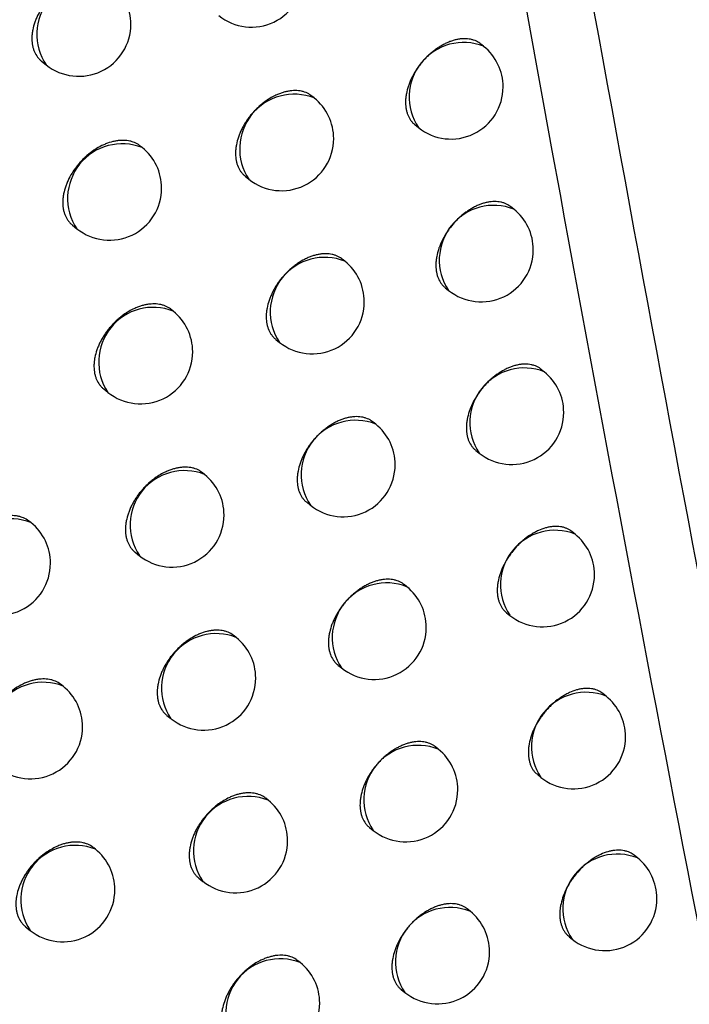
# Model space of a CAD drawing. Header units: millimetres. Extents: x -0.66 to 0.91, y -0.4 to 0.64.
# Tile 160 of 171: x 0.73017 to 0.73659, y 0.22832 to 0.23777. Entities that reach past the tile are written whole.
import ezdxf

# ---------------------------------------------------------------- set-up
doc = ezdxf.new("R2010")
doc.units = ezdxf.units.MM
doc.layers.add('FORMAT', color=7, linetype='Continuous')

msp = doc.modelspace()

# ---------------------------------------------------------------- linework, layer by layer
at = {"layer": 'FORMAT', "color": 7, "linetype": 'Continuous', "lineweight": 25}
for p, q in [((0.734618, 0.237517), (0.73459, 0.237539)), ((0.730376, 0.237374), (0.73042, 0.237339)), ((0.732992, 0.237021), (0.732969, 0.23704)), ((0.73396, 0.236763), (0.733992, 0.236737)), ((0.731342, 0.236545), (0.731323, 0.23656)), ((0.732329, 0.236272), (0.732366, 0.236241)), ((0.734908, 0.235954), (0.734879, 0.235977)), ((0.730673, 0.2358), (0.730715, 0.235766)), ((0.733286, 0.235454), (0.733262, 0.235474)), ((0.73425, 0.2352), (0.734282, 0.235174)), ((0.73164, 0.234975), (0.731621, 0.23499)), ((0.732623, 0.234704), (0.73266, 0.234675)), ((0.7352, 0.234393), (0.735171, 0.234417)), ((0.730972, 0.234229), (0.731013, 0.234196)), ((0.733582, 0.233891), (0.733558, 0.23391)), ((0.734543, 0.233638), (0.734574, 0.233613)), ((0.73194, 0.233408), (0.73192, 0.233424)), ((0.73292, 0.23314), (0.732956, 0.233111)), ((0.730274, 0.232945), (0.730259, 0.232957)), ((0.735495, 0.232835), (0.735465, 0.232859)), ((0.731273, 0.232661), (0.731314, 0.232628)), ((0.733881, 0.232329), (0.733856, 0.23235)), ((0.734839, 0.23208), (0.734869, 0.232055)), ((0.732244, 0.231843), (0.732223, 0.23186)), ((0.73322, 0.231578), (0.733255, 0.23155)), ((0.730582, 0.231376), (0.730566, 0.231389)), ((0.735793, 0.23128), (0.735762, 0.231304)), ((0.731578, 0.231095), (0.731617, 0.231064)), ((0.734183, 0.230771), (0.734157, 0.230792)), ((0.735137, 0.230524), (0.735167, 0.2305)), ((0.73255, 0.230281), (0.732528, 0.230299)), ((0.733523, 0.230019), (0.733557, 0.229991)), ((0.730893, 0.229811), (0.730876, 0.229824)), ((0.736094, 0.229727), (0.736062, 0.229752)), ((0.731884, 0.229533), (0.731923, 0.229502)), ((0.734488, 0.229215), (0.734461, 0.229237)), ((0.730223, 0.229066), (0.730266, 0.229031)), ((0.735439, 0.228971), (0.735468, 0.228947)), ((0.732858, 0.228722), (0.732836, 0.22874)), ((0.733828, 0.228463), (0.733861, 0.228436))]:
    msp.add_line(p, q, dxfattribs=at)
for centre, radius, start, end in [((0.732389, 0.238201), 0.0005000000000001, 231.225746, 360), ((0.730854, 0.237631), 0.0005234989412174, 68.457995, 213.993496), ((0.730733, 0.237729), 0.0005, 360, 51.225746), ((0.730733, 0.237729), 0.0005, 231.225746, 360), ((0.734426, 0.23703), 0.0005234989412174, 68.457995, 213.993496), ((0.734305, 0.237127), 0.0005000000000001, 360, 51.225746), ((0.734305, 0.237127), 0.0005000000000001, 231.225746, 360), ((0.7328, 0.236534), 0.0005234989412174, 68.457995, 213.993496), ((0.732679, 0.236631), 0.0005000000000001, 360, 51.225746), ((0.731149, 0.236058), 0.0005234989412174, 68.457995, 213.993496), ((0.732679, 0.236631), 0.0005000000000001, 231.225746, 360), ((0.731028, 0.236156), 0.0005000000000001, 360, 51.225746), ((0.731028, 0.236156), 0.0005, 231.225746, 360), ((0.734716, 0.235467), 0.0005234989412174, 68.457995, 213.993496), ((0.734595, 0.235564), 0.0005, 360, 51.225746), ((0.734595, 0.235564), 0.0005, 231.225746, 360), ((0.733094, 0.234968), 0.0005234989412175, 68.457995, 213.993496), ((0.732973, 0.235065), 0.0005, 360, 51.225746), ((0.732973, 0.235065), 0.0005, 231.225746, 360), ((0.731447, 0.234488), 0.0005234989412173, 68.457995, 213.993496), ((0.731326, 0.234585), 0.0005000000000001, 360, 51.225746), ((0.731326, 0.234585), 0.0005000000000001, 231.225746, 360), ((0.735008, 0.233906), 0.0005234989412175, 68.457995, 213.993496), ((0.734887, 0.234003), 0.0005, 360, 51.225746), ((0.734887, 0.234003), 0.0005, 231.225746, 360), ((0.73339, 0.233404), 0.0005234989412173, 68.457995, 213.993496), ((0.733269, 0.233501), 0.0005000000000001, 360, 51.225746), ((0.731748, 0.232921), 0.0005234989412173, 68.457995, 213.993496), ((0.733269, 0.233501), 0.0005000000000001, 231.225746, 360), ((0.731627, 0.233018), 0.0005000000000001, 360, 51.225746), ((0.730082, 0.232458), 0.0005234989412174, 68.457995, 213.993496), ((0.731627, 0.233018), 0.0005000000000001, 231.225746, 360), ((0.729961, 0.232555), 0.0005, 360, 51.225746), ((0.735303, 0.232348), 0.0005234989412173, 68.457995, 213.993496), ((0.735182, 0.232445), 0.0005000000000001, 360, 51.225746), ((0.729961, 0.232555), 0.0005, 231.225746, 360), ((0.735182, 0.232445), 0.0005000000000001, 231.225746, 360), ((0.733689, 0.231843), 0.0005234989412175, 68.457995, 213.993496), ((0.733568, 0.23194), 0.0005, 360, 51.225746), ((0.733568, 0.23194), 0.0005, 231.225746, 360), ((0.732051, 0.231356), 0.0005234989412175, 68.457995, 213.993496), ((0.731931, 0.231453), 0.0005000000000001, 360, 51.225746), ((0.731931, 0.231453), 0.0005000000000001, 231.225746, 360), ((0.73039, 0.230889), 0.0005234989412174, 68.457995, 213.993496), ((0.730269, 0.230986), 0.0004999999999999, 360, 51.225746), ((0.735601, 0.230793), 0.0005234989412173, 68.457995, 213.993496), ((0.73548, 0.23089), 0.0005000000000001, 360, 51.225746), ((0.730269, 0.230986), 0.0005, 231.225746, 360), ((0.73548, 0.23089), 0.0005000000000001, 231.225746, 360), ((0.733991, 0.230284), 0.0005234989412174, 68.457995, 213.993496), ((0.73387, 0.230381), 0.0005, 360, 51.225746), ((0.732357, 0.229794), 0.0005234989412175, 68.457995, 213.993496), ((0.73387, 0.230381), 0.0005, 231.225746, 360), ((0.732237, 0.229892), 0.0005000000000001, 360, 51.225746), ((0.7307, 0.229324), 0.0005234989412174, 68.457995, 213.993496), ((0.732237, 0.229892), 0.0005000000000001, 231.225746, 360), ((0.730579, 0.229421), 0.0005, 360, 51.225746), ((0.735902, 0.22924), 0.0005234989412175, 68.457995, 213.993496), ((0.735781, 0.229337), 0.0005, 360, 51.225746), ((0.730579, 0.229421), 0.0005, 231.225746, 360), ((0.735781, 0.229337), 0.0005, 231.225746, 360), ((0.734295, 0.228728), 0.0005234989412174, 68.457995, 213.993496), ((0.734175, 0.228826), 0.0005000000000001, 360, 51.225746), ((0.734175, 0.228826), 0.0005000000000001, 231.225746, 360), ((0.732666, 0.228235), 0.0005234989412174, 68.457995, 213.993496), ((0.732545, 0.228333), 0.0005000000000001, 360, 51.225746), ((0.732545, 0.228333), 0.0005000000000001, 231.225746, 360)]:
    msp.add_arc(centre, radius, start, end, dxfattribs=at)
for points, knots in [([(0.7414792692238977, 0.2091920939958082), (0.7404295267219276, 0.2140268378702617), (0.7383296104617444, 0.2236983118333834), (0.7355151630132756, 0.2385232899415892), (0.7329207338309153, 0.2535623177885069), (0.7314076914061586, 0.2637942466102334), (0.73065101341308, 0.2689112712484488)], [0, 0, 0, 0, 0.2497424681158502, 0.4995875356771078, 0.7497419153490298, 1, 1, 1, 1]), ([(0.7307572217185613, 0.2635278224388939), (0.7322280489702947, 0.2543267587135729), (0.7344792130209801, 0.2402441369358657), (0.7380838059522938, 0.2218139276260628), (0.7401309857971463, 0.2125023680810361), (0.7411547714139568, 0.2078456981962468)], [0, 0, 0, 0, 0.4851334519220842, 0.7425175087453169, 1, 1, 1, 1]), ([(0.7310287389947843, 0.2381319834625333), (0.7310228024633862, 0.2381365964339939), (0.731001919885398, 0.2381528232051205), (0.7309683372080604, 0.238168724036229), (0.7309298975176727, 0.2381799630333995), (0.7308892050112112, 0.238187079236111), (0.7308456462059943, 0.238188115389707), (0.7308002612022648, 0.2381829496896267), (0.7307655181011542, 0.2381760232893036), (0.7307304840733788, 0.2381661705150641), (0.7306948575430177, 0.2381532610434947), (0.7306358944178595, 0.2381270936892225), (0.7305774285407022, 0.2380914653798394), (0.7305231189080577, 0.2380486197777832), (0.7304916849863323, 0.2380207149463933), (0.7304618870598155, 0.2379910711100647), (0.7304334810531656, 0.2379593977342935), (0.730407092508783, 0.2379263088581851), (0.7303748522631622, 0.2378807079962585), (0.7303470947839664, 0.2378330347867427), (0.7303245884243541, 0.2377844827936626), (0.7303056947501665, 0.2377356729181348), (0.7302923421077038, 0.2376868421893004), (0.7302849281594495, 0.2376392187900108), (0.7302814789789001, 0.2375927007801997), (0.7302839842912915, 0.2375481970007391), (0.7302924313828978, 0.2375068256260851), (0.7303047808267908, 0.2374678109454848), (0.7303226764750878, 0.2374324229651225), (0.7303463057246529, 0.2374022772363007), (0.7303620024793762, 0.2373846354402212), (0.7303735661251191, 0.2373770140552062), (0.7303772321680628, 0.2373745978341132)], [0, 0, 0, 0, 0.0212523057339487, 0.074757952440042, 0.1020683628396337, 0.1285573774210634, 0.1821438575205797, 0.2094955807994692, 0.2360235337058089, 0.2627367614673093, 0.2897368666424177, 0.3171299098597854, 0.397248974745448, 0.4246660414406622, 0.4512066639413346, 0.4779332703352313, 0.5049481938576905, 0.5323582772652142, 0.5588599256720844, 0.6124755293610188, 0.6398463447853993, 0.6662949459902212, 0.7198028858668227, 0.7471181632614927, 0.7735261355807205, 0.8269506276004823, 0.8542217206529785, 0.8806234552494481, 0.9340338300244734, 0.9612959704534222, 0.9877295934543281, 0.9999999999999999, 0.9999999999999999, 0.9999999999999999, 0.9999999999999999]), ([(0.7345901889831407, 0.2375391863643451), (0.7345843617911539, 0.237543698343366), (0.7345640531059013, 0.23755942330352), (0.7345314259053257, 0.2375744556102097), (0.7344941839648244, 0.237584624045), (0.7344547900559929, 0.2375905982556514), (0.7344126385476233, 0.2375904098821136), (0.7343687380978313, 0.2375839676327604), (0.7343351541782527, 0.2375760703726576), (0.7343013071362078, 0.2375652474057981), (0.734266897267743, 0.2375513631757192), (0.7342326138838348, 0.2375346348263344), (0.7341987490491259, 0.2375152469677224), (0.7341655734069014, 0.2374934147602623), (0.734132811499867, 0.2374689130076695), (0.7341011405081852, 0.2374421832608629), (0.7340708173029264, 0.2374134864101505), (0.7340420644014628, 0.2373830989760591), (0.7340146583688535, 0.2373507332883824), (0.7339891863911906, 0.2373170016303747), (0.7339580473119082, 0.2372706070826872), (0.7339312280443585, 0.2372222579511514), (0.7339094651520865, 0.237173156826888), (0.7338911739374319, 0.2371238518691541), (0.7338782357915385, 0.2370746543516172), (0.7338710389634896, 0.2370268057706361), (0.7338676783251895, 0.2369801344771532), (0.7338700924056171, 0.2369356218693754), (0.733878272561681, 0.2368944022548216), (0.7338902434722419, 0.2368556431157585), (0.733907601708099, 0.2368206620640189), (0.7339305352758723, 0.2367911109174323), (0.7339456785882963, 0.2367739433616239), (0.7339567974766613, 0.2367666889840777), (0.7339602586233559, 0.2367644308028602)], [0, 0, 0, 0, 0.0215514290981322, 0.0751101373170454, 0.1024494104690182, 0.1289251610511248, 0.1824862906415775, 0.209826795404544, 0.2363038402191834, 0.2629660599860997, 0.2899150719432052, 0.317256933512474, 0.3437349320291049, 0.3703981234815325, 0.3973481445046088, 0.4246910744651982, 0.4511687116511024, 0.4778315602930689, 0.5047812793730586, 0.5321239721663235, 0.5585991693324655, 0.6121593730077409, 0.6394996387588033, 0.6659710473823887, 0.7195235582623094, 0.7468598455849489, 0.7733285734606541, 0.826875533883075, 0.8542088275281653, 0.8806783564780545, 0.9342267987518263, 0.9615606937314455, 0.9880344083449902, 1, 1, 1, 1]), ([(0.7329693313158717, 0.2370393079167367), (0.7329634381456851, 0.2370438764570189), (0.7329428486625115, 0.237059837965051), (0.7329097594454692, 0.2370752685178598), (0.7328719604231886, 0.2370859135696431), (0.7328319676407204, 0.2370923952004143), (0.732789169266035, 0.237092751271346), (0.7327445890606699, 0.2370868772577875), (0.7327104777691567, 0.2370794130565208), (0.7326760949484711, 0.2370690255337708), (0.7326411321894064, 0.2370555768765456), (0.7325832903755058, 0.2370285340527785), (0.7325259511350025, 0.236992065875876), (0.732472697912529, 0.2369484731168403), (0.7324418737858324, 0.2369201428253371), (0.7324126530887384, 0.2368901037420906), (0.7323847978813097, 0.2368580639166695), (0.7323589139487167, 0.2368246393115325), (0.7323351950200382, 0.2367901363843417), (0.7323137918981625, 0.2367548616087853), (0.7322945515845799, 0.2367184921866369), (0.7322779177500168, 0.2366817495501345), (0.7322593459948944, 0.2366326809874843), (0.7322462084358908, 0.2365836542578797), (0.7322389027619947, 0.2365359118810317), (0.7322354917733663, 0.2364893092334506), (0.7322379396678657, 0.2364447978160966), (0.7322462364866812, 0.236403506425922), (0.7322583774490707, 0.236364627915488), (0.7322759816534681, 0.2363294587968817), (0.7322992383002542, 0.2362996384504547), (0.7323146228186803, 0.2362822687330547), (0.7323259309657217, 0.236274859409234), (0.7323294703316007, 0.2362725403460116)], [0, 0, 0, 0, 0.0214730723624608, 0.0750223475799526, 0.1023563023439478, 0.1288385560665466, 0.1824124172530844, 0.2097589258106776, 0.2362532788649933, 0.2629328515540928, 0.2898992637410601, 0.317258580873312, 0.3972330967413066, 0.4246003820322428, 0.45109919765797, 0.4777834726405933, 0.5047550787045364, 0.5321203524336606, 0.5586056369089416, 0.585276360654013, 0.6122344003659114, 0.6395860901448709, 0.6660522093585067, 0.7195945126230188, 0.7469261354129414, 0.7733776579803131, 0.8268899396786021, 0.8542056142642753, 0.8806560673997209, 0.934165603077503, 0.961479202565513, 0.9879432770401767, 1, 1, 1, 1]), ([(0.7313232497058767, 0.2365596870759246), (0.7313173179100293, 0.2365642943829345), (0.7312964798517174, 0.2365804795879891), (0.7312629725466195, 0.2365963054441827), (0.7312246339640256, 0.2366074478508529), (0.731184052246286, 0.2366144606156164), (0.7311406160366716, 0.2366153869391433), (0.7310953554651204, 0.2366101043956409), (0.731049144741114, 0.2366007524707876), (0.7310019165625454, 0.2365853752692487), (0.7309433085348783, 0.2365591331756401), (0.7308967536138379, 0.2365325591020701), (0.7308518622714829, 0.2365011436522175), (0.730819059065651, 0.236475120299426), (0.7307877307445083, 0.2364471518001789), (0.7307580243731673, 0.2364174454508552), (0.7307297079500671, 0.2363857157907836), (0.7307034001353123, 0.2363525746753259), (0.730671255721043, 0.2363069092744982), (0.7306435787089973, 0.2362591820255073), (0.7306211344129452, 0.236210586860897), (0.7306022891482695, 0.2361617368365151), (0.7305889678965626, 0.2361128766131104), (0.7305815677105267, 0.2360652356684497), (0.7305781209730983, 0.2360187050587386), (0.7305806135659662, 0.2359742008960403), (0.730589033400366, 0.2359328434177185), (0.7306013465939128, 0.235893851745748), (0.7306191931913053, 0.2358585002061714), (0.7306427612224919, 0.2358284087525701), (0.7306584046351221, 0.2358108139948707), (0.7306699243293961, 0.2358032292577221), (0.7306735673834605, 0.2358008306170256)], [0, 0, 0, 0, 0.021293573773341, 0.0748031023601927, 0.1021157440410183, 0.1286011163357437, 0.1821804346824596, 0.2095287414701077, 0.2360478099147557, 0.2896958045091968, 0.3170798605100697, 0.3701012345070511, 0.3973059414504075, 0.4247109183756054, 0.4512411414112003, 0.4779572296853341, 0.5049614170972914, 0.5323604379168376, 0.5588567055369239, 0.612461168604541, 0.6398259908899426, 0.6662758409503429, 0.719786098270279, 0.7471023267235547, 0.7735165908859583, 0.8269537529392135, 0.8542312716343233, 0.8806402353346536, 0.934065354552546, 0.9613351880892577, 0.9877724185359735, 0.9999999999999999, 0.9999999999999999, 0.9999999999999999, 0.9999999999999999]), ([(0.7348789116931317, 0.2359764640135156), (0.734873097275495, 0.2359809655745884), (0.7348528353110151, 0.2359966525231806), (0.7348202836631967, 0.2360116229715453), (0.7347831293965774, 0.2360217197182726), (0.7347438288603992, 0.2360276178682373), (0.734701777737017, 0.2360273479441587), (0.7346579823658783, 0.2360208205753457), (0.7346244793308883, 0.2360128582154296), (0.7345907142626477, 0.2360019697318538), (0.73455638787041, 0.2359880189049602), (0.7345221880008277, 0.2359712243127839), (0.7344884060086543, 0.2359517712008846), (0.7344553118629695, 0.2359298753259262), (0.7344226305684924, 0.2359053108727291), (0.7343910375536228, 0.2358785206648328), (0.7343607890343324, 0.2358497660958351), (0.7343321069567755, 0.2358193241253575), (0.7343047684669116, 0.2357869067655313), (0.7342793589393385, 0.2357531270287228), (0.7342482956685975, 0.2357066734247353), (0.7342215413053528, 0.2356582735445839), (0.7341998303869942, 0.2356091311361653), (0.7341815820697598, 0.2355597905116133), (0.7341686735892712, 0.2355105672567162), (0.734161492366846, 0.2354627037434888), (0.7341581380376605, 0.2354160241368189), (0.7341605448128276, 0.2353715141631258), (0.7341687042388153, 0.2353303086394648), (0.7341806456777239, 0.2352915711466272), (0.7341979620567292, 0.2352566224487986), (0.7342208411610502, 0.2352271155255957), (0.734235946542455, 0.2352099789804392), (0.7342470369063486, 0.2352027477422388), (0.7342504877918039, 0.2352004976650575)], [0, 0, 0, 0, 0.021554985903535, 0.0751143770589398, 0.1024540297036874, 0.1289294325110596, 0.1824898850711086, 0.2098300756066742, 0.2363060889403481, 0.2629672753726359, 0.2899152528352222, 0.3172560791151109, 0.343732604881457, 0.3703943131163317, 0.3973428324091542, 0.4246842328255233, 0.4511605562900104, 0.4778220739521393, 0.5047704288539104, 0.5321117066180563, 0.5585865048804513, 0.6121458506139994, 0.6394856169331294, 0.6659579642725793, 0.7195123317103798, 0.7468495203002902, 0.7733202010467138, 0.8268711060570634, 0.8542064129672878, 0.8806779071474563, 0.934230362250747, 0.9615663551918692, 0.9880409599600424, 1, 1, 1, 1]), ([(0.733262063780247, 0.2354733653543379), (0.7332561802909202, 0.2354779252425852), (0.7332356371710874, 0.2354938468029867), (0.7332026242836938, 0.2355092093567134), (0.7331649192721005, 0.2355197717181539), (0.7331250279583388, 0.2355261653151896), (0.7330823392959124, 0.235526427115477), (0.7330378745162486, 0.2355204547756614), (0.7330038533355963, 0.2355129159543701), (0.7329695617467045, 0.2355024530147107), (0.7329346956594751, 0.2354889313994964), (0.7328886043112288, 0.23546721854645), (0.7328429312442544, 0.2354399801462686), (0.7327988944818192, 0.2354079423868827), (0.7327667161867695, 0.2353814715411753), (0.7327359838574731, 0.2353530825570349), (0.7327068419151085, 0.2353229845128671), (0.7326790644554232, 0.2352908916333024), (0.7326532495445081, 0.235257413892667), (0.7326216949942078, 0.2352113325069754), (0.7325945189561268, 0.2351632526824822), (0.7325724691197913, 0.2351143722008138), (0.7325539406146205, 0.2350652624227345), (0.7325408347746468, 0.2350162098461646), (0.732533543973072, 0.2349684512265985), (0.7325301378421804, 0.2349218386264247), (0.7325325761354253, 0.2348773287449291), (0.7325408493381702, 0.2348360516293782), (0.7325529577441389, 0.2347971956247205), (0.7325705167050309, 0.234762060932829), (0.7325937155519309, 0.2347322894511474), (0.7326090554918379, 0.2347149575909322), (0.7326203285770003, 0.2347075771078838), (0.7326238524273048, 0.2347052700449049)], [0, 0, 0, 0, 0.0214910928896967, 0.075039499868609, 0.1023731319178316, 0.1288522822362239, 0.1824199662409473, 0.2097634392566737, 0.2362521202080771, 0.2629259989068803, 0.289886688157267, 0.3172402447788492, 0.3701751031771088, 0.3973352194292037, 0.4246951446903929, 0.4511874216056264, 0.4778650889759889, 0.504829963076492, 0.532188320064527, 0.5586696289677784, 0.6122426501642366, 0.6395900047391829, 0.6660556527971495, 0.7195968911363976, 0.7469278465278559, 0.7733815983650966, 0.8268983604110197, 0.8542163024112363, 0.88066942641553, 0.934184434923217, 0.9615009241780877, 0.9879655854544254, 0.9999999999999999, 0.9999999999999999, 0.9999999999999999, 0.9999999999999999]), ([(0.7316204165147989, 0.2349901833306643), (0.7316144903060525, 0.2349947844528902), (0.7315936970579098, 0.2350109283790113), (0.7315602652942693, 0.2350266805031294), (0.731522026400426, 0.235037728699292), (0.7314815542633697, 0.2350446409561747), (0.7314382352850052, 0.2350454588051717), (0.7313931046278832, 0.2350400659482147), (0.7313585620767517, 0.2350329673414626), (0.7313237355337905, 0.2350229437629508), (0.731288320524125, 0.2350098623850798), (0.7312297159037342, 0.2349834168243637), (0.7311716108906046, 0.2349475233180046), (0.7311176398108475, 0.2349044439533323), (0.7310864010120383, 0.2348764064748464), (0.7310567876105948, 0.2348466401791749), (0.7310285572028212, 0.2348148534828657), (0.7310023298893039, 0.234781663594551), (0.7309783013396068, 0.2347473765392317), (0.7309566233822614, 0.234712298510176), (0.7309371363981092, 0.2346761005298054), (0.7309202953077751, 0.2346395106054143), (0.7309015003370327, 0.2345906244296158), (0.7308882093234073, 0.2345417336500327), (0.7308808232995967, 0.2344940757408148), (0.7308773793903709, 0.2344475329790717), (0.7308798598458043, 0.2344030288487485), (0.7308882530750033, 0.2343616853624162), (0.7309005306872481, 0.2343227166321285), (0.7309183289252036, 0.2342874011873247), (0.730941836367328, 0.2342573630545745), (0.7309574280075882, 0.2342398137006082), (0.7309689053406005, 0.2342322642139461), (0.7309725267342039, 0.234229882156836)], [0, 0, 0, 0, 0.021333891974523, 0.0748540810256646, 0.1021723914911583, 0.1286579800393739, 0.1822379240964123, 0.2095867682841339, 0.2361012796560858, 0.2628010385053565, 0.2897876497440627, 0.3171671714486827, 0.3972297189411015, 0.4246273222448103, 0.4511515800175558, 0.4778616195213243, 0.5048595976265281, 0.5322521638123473, 0.558747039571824, 0.5854276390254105, 0.6123961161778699, 0.6397591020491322, 0.6662136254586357, 0.7197331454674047, 0.7470538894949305, 0.7734774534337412, 0.8269333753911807, 0.8542204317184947, 0.8806395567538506, 0.9340853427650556, 0.9613658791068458, 0.9878099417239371, 1, 1, 1, 1]), ([(0.7351704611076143, 0.2344164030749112), (0.7351646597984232, 0.234420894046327), (0.7351444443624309, 0.2344365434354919), (0.7351119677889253, 0.2344514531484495), (0.7350748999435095, 0.2344614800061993), (0.7350356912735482, 0.2344673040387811), (0.7349937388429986, 0.2344669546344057), (0.7349500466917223, 0.2344603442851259), (0.7349166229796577, 0.2344523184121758), (0.7348829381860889, 0.2344413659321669), (0.734848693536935, 0.2344273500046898), (0.7348145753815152, 0.2344104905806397), (0.734780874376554, 0.2343909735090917), (0.7347478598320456, 0.2343690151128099), (0.7347152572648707, 0.2343443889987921), (0.7346837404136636, 0.234317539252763), (0.7346535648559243, 0.2342887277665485), (0.7346249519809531, 0.2342582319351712), (0.7345976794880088, 0.2342257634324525), (0.7345723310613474, 0.234191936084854), (0.7345413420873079, 0.2341454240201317), (0.7345146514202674, 0.23409697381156), (0.7344929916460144, 0.2340477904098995), (0.7344747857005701, 0.233998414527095), (0.7344619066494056, 0.2339491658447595), (0.7344547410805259, 0.2339012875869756), (0.734451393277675, 0.2338545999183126), (0.7344537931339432, 0.2338100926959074), (0.7344619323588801, 0.2337689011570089), (0.734473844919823, 0.2337301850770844), (0.7344911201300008, 0.2336952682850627), (0.7345139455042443, 0.2336658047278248), (0.7345290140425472, 0.2336486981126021), (0.7345400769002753, 0.23364148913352), (0.7345435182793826, 0.2336392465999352)], [0, 0, 0, 0, 0.0215563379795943, 0.0751159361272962, 0.1024557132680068, 0.1289308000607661, 0.1824906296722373, 0.2098305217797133, 0.2363057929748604, 0.262966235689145, 0.2899134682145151, 0.3172535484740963, 0.3437290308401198, 0.3703896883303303, 0.3973371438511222, 0.4246774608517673, 0.4511528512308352, 0.4778134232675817, 0.5047608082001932, 0.5321010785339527, 0.5585756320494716, 0.612134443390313, 0.6394738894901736, 0.6659470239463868, 0.7195029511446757, 0.746840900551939, 0.7733131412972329, 0.8268671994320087, 0.8542041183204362, 0.8806771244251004, 0.9342326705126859, 0.9615702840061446, 0.9880454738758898, 0.9999999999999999, 0.9999999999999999, 0.9999999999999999, 0.9999999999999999]), ([(0.7335575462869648, 0.2339101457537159), (0.7335516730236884, 0.2339146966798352), (0.7335311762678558, 0.2339305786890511), (0.7334982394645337, 0.2339458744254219), (0.7334606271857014, 0.2339563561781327), (0.7334208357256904, 0.233962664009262), (0.7333782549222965, 0.2339628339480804), (0.7333339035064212, 0.2339567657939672), (0.7332999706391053, 0.2339491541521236), (0.7332657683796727, 0.2339386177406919), (0.7332309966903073, 0.2339250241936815), (0.7331963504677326, 0.2339085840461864), (0.7331621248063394, 0.2338894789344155), (0.733128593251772, 0.2338679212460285), (0.7330954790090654, 0.233843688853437), (0.7330634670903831, 0.2338172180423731), (0.7330328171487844, 0.233788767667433), (0.7330037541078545, 0.2337586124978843), (0.7329760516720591, 0.2337264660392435), (0.7329503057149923, 0.233692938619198), (0.7329188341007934, 0.2336467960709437), (0.7328917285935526, 0.2335986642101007), (0.7328697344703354, 0.2335497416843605), (0.7328512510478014, 0.2335005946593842), (0.7328381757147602, 0.2334515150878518), (0.7328309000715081, 0.2334037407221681), (0.7328274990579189, 0.2333571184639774), (0.732829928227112, 0.2333126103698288), (0.7328381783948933, 0.2332713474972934), (0.7328502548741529, 0.2332325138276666), (0.7328677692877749, 0.2331974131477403), (0.7328909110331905, 0.2331676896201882), (0.7329062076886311, 0.2331503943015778), (0.7329174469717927, 0.2331430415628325), (0.7329209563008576, 0.2331407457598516)], [0, 0, 0, 0, 0.0215072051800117, 0.0750567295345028, 0.1023910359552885, 0.1288684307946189, 0.1824326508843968, 0.2097744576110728, 0.2362591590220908, 0.2629290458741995, 0.2898857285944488, 0.3172352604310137, 0.3437243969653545, 0.3703988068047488, 0.3973601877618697, 0.4247146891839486, 0.4512022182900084, 0.4778750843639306, 0.5048350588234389, 0.5321883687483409, 0.5586671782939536, 0.6122350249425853, 0.6395795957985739, 0.6660458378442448, 0.719588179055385, 0.7469195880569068, 0.7733763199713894, 0.8268990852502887, 0.8542200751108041, 0.880676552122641, 0.9341984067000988, 0.9615184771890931, 0.9879846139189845, 0.9999999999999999, 0.9999999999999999, 0.9999999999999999, 0.9999999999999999]), ([(0.7319202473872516, 0.2334234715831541), (0.7319143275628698, 0.233428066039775), (0.7318935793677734, 0.2334441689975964), (0.731860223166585, 0.2334598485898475), (0.7318220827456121, 0.2334708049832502), (0.731781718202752, 0.2334776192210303), (0.7317385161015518, 0.2334783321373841), (0.73169350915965, 0.2334728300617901), (0.7316590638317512, 0.233465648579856), (0.7316243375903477, 0.2334555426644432), (0.7315890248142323, 0.2334423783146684), (0.731530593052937, 0.2334157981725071), (0.7314726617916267, 0.2333797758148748), (0.7314188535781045, 0.2333365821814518), (0.7313877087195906, 0.2333084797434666), (0.73135818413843, 0.2332786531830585), (0.7313300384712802, 0.2332468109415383), (0.7313038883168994, 0.2332135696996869), (0.731279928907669, 0.2331792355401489), (0.7312583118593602, 0.233144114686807), (0.7312388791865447, 0.2331078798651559), (0.7312220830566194, 0.2330712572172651), (0.7312033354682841, 0.233022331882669), (0.7311900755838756, 0.2329734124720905), (0.7311827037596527, 0.2329257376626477), (0.7311792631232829, 0.2328791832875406), (0.7311817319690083, 0.2328346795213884), (0.7311900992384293, 0.2327933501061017), (0.7312023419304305, 0.2327544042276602), (0.731220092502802, 0.2327191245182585), (0.7312435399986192, 0.2326891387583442), (0.7312590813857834, 0.2326716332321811), (0.7312705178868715, 0.2326641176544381), (0.7312741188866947, 0.2326617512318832)], [0, 0, 0, 0, 0.0213694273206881, 0.074896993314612, 0.1022192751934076, 0.1287039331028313, 0.1822821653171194, 0.2096303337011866, 0.236139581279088, 0.2628340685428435, 0.2898154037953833, 0.3171896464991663, 0.3972293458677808, 0.4246190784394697, 0.4511367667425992, 0.4778401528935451, 0.504831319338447, 0.5322168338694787, 0.5587092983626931, 0.5853874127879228, 0.6123532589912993, 0.6397133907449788, 0.6661710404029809, 0.7196967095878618, 0.7470203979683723, 0.7734513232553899, 0.8269220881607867, 0.8542166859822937, 0.8806439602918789, 0.9341063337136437, 0.9613954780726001, 0.9878446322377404, 1, 1, 1, 1]), ([(0.7302584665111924, 0.2329564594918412), (0.7302525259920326, 0.2329610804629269), (0.7302315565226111, 0.2329773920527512), (0.7301978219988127, 0.2329934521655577), (0.730159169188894, 0.2330049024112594), (0.7301182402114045, 0.2330122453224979), (0.7300744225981, 0.2330135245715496), (0.7300287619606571, 0.2330086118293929), (0.7299938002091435, 0.2330018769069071), (0.7299585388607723, 0.2329922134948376), (0.7299226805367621, 0.2329794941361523), (0.7298633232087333, 0.2329536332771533), (0.7298044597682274, 0.2329182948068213), (0.7297497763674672, 0.2328757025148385), (0.7297181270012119, 0.2328479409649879), (0.7296881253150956, 0.2328184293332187), (0.729659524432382, 0.2327868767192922), (0.7296329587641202, 0.2327538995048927), (0.7296005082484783, 0.2327084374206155), (0.7295725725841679, 0.2326608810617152), (0.7295499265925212, 0.232612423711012), (0.7295309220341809, 0.2325637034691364), (0.7295174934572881, 0.2325149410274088), (0.729510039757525, 0.2324673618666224), (0.7295065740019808, 0.232420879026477), (0.7295090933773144, 0.2323763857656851), (0.7295175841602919, 0.2323349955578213), (0.7295299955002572, 0.2322959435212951), (0.729547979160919, 0.2322604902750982), (0.7295717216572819, 0.2322302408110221), (0.7295875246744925, 0.2322125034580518), (0.7295991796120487, 0.2322048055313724), (0.7296028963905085, 0.232202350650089)], [0, 0, 0, 0, 0.0211400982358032, 0.0746225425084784, 0.1019204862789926, 0.1284119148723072, 0.1820027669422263, 0.2093561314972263, 0.2358994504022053, 0.2626280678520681, 0.2896435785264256, 0.3170520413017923, 0.3972373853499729, 0.4246772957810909, 0.4512367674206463, 0.4779824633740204, 0.5050169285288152, 0.5324472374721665, 0.5589559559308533, 0.6125864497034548, 0.6399655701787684, 0.666406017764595, 0.7198979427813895, 0.7472055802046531, 0.7735937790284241, 0.8269784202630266, 0.8542292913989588, 0.880608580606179, 0.9339733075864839, 0.9612118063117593, 0.9876303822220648, 1, 1, 1, 1]), ([(0.7354648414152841, 0.2328590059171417), (0.7354590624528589, 0.2328634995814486), (0.7354461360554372, 0.2328735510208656), (0.7354234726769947, 0.2328858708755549), (0.7353973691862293, 0.2328964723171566), (0.7353694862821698, 0.2329038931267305), (0.735330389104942, 0.2329096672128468), (0.7352885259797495, 0.2329092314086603), (0.7352449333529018, 0.2329025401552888), (0.73520045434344, 0.2328917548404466), (0.7351550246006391, 0.2328749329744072), (0.7351097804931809, 0.232852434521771), (0.735064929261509, 0.2328263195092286), (0.7350210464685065, 0.2327950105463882), (0.7349792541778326, 0.2327592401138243), (0.734939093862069, 0.2327207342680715), (0.7349017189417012, 0.2326784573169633), (0.7348681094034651, 0.2326334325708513), (0.7348371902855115, 0.2325868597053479), (0.7348105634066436, 0.2325383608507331), (0.7347889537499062, 0.2324891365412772), (0.7347707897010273, 0.2324397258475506), (0.7347579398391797, 0.2323904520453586), (0.7347507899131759, 0.2323425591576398), (0.7347474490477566, 0.2322958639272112), (0.7347498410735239, 0.2322513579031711), (0.734757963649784, 0.232210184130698), (0.7347698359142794, 0.2321714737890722), (0.7347871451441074, 0.2321366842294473), (0.7348097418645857, 0.2321070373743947), (0.7348252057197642, 0.2320905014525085), (0.7348356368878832, 0.2320825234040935), (0.7348388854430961, 0.2320800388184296)], [0, 0, 0, 0, 0.0215571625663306, 0.0482191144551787, 0.0751678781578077, 0.1025095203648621, 0.1289862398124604, 0.1825493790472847, 0.2098909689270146, 0.2363676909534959, 0.2899308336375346, 0.3172724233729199, 0.3437491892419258, 0.3973124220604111, 0.4246540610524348, 0.4511308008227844, 0.5046939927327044, 0.532035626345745, 0.5585120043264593, 0.6120744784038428, 0.6394157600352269, 0.6658914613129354, 0.7194525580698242, 0.7467931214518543, 0.7732684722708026, 0.8268288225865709, 0.8541689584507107, 0.8806449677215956, 0.9342066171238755, 0.9615473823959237, 0.9880247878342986, 1, 1, 1, 1]), ([(0.733855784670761, 0.2323496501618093), (0.7338499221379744, 0.2323541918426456), (0.7338294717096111, 0.2323700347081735), (0.7337966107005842, 0.2323852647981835), (0.7337590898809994, 0.2323956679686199), (0.7337193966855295, 0.2324018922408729), (0.7336769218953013, 0.232401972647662), (0.7336326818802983, 0.2323958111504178), (0.7335988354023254, 0.2323881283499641), (0.7335647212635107, 0.2323775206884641), (0.7335300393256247, 0.2323638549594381), (0.7334954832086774, 0.2323473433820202), (0.7334613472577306, 0.2323281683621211), (0.7334279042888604, 0.232306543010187), (0.7333948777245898, 0.2322822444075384), (0.733362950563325, 0.2322557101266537), (0.7333323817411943, 0.2322271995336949), (0.733303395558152, 0.2321969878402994), (0.7332757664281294, 0.2321647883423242), (0.7332500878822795, 0.2321312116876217), (0.7332186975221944, 0.2320850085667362), (0.7331916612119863, 0.2320368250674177), (0.7331697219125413, 0.2319878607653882), (0.7331512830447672, 0.231938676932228), (0.7331382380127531, 0.2318895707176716), (0.7331309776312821, 0.2318417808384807), (0.7331275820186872, 0.2317951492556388), (0.7331300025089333, 0.2317506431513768), (0.7331382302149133, 0.2317093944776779), (0.7331502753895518, 0.2316705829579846), (0.7331677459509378, 0.2316355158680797), (0.7331908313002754, 0.2316058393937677), (0.7332060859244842, 0.2315885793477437), (0.7332172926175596, 0.2315812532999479), (0.7332207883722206, 0.2315789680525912)], [0, 0, 0, 0, 0.0215214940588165, 0.075073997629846, 0.1024099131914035, 0.1288868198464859, 0.182450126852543, 0.2097915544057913, 0.2362738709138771, 0.2629413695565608, 0.2898956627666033, 0.3172428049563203, 0.3437284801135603, 0.3703994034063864, 0.3973572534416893, 0.4247081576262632, 0.4511926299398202, 0.4778624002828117, 0.5048192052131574, 0.5321692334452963, 0.5586469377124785, 0.6122124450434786, 0.6395556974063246, 0.666023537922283, 0.7195690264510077, 0.7469019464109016, 0.7733623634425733, 0.8268925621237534, 0.8542173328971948, 0.8806778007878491, 0.9342077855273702, 0.9615320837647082, 0.9880005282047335, 1, 1, 1, 1]), ([(0.7322227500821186, 0.2318595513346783), (0.7322168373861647, 0.2318641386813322), (0.7321961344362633, 0.2318802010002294), (0.7321628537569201, 0.231895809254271), (0.7321248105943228, 0.2319066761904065), (0.7320845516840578, 0.2319133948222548), (0.7320414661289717, 0.2319140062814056), (0.7319965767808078, 0.2319083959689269), (0.7319507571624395, 0.231898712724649), (0.7319039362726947, 0.2318830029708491), (0.731845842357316, 0.23185635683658), (0.7317997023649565, 0.2318294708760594), (0.7317552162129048, 0.2317977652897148), (0.7317227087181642, 0.2317715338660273), (0.7316916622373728, 0.2317433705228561), (0.7316622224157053, 0.2317134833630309), (0.7316341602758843, 0.2316815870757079), (0.7316080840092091, 0.2316482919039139), (0.7315762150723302, 0.2316024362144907), (0.7315487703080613, 0.2315545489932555), (0.7315265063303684, 0.231505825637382), (0.7315078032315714, 0.2314568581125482), (0.7314945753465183, 0.2314079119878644), (0.7314872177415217, 0.2313602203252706), (0.7314837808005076, 0.2313136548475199), (0.7314862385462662, 0.2312691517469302), (0.7314945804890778, 0.2312278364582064), (0.7315067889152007, 0.2311889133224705), (0.7315244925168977, 0.2311536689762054), (0.7315478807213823, 0.2311237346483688), (0.7315633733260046, 0.2311062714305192), (0.7315747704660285, 0.2310987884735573), (0.731578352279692, 0.2310964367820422)], [0, 0, 0, 0, 0.0214003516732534, 0.0749320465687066, 0.1022566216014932, 0.1287391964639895, 0.1823133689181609, 0.2096596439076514, 0.2361628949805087, 0.2897791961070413, 0.3171473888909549, 0.3701233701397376, 0.3973046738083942, 0.4246860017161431, 0.4511964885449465, 0.4778925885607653, 0.5048763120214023, 0.5322541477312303, 0.5587431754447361, 0.6123323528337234, 0.6396886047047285, 0.6661478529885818, 0.7196765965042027, 0.7470016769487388, 0.7734380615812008, 0.8269198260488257, 0.8542200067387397, 0.8806534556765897, 0.9341284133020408, 0.9614241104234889, 0.9878766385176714, 1, 1, 1, 1]), ([(0.7305656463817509, 0.2313887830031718), (0.730559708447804, 0.2313933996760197), (0.7305387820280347, 0.2314096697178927), (0.7305051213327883, 0.2314256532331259), (0.7304665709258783, 0.2314370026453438), (0.7304257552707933, 0.2314442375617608), (0.7303820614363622, 0.23144540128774), (0.7303365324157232, 0.2314403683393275), (0.7303016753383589, 0.2314335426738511), (0.7302665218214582, 0.2314237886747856), (0.730230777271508, 0.2314109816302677), (0.7301835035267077, 0.2313901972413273), (0.7301366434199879, 0.2313638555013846), (0.7300914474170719, 0.2313326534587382), (0.7300584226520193, 0.2313067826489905), (0.7300268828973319, 0.2312789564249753), (0.7299969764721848, 0.2312493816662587), (0.7299684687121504, 0.231217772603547), (0.7299419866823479, 0.2311847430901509), (0.7299096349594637, 0.2311392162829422), (0.7298817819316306, 0.2310916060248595), (0.7298591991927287, 0.2310431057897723), (0.7298402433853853, 0.2309943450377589), (0.7298268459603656, 0.2309455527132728), (0.7298194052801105, 0.2308979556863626), (0.7298159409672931, 0.2308514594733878), (0.7298184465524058, 0.2308069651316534), (0.729826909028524, 0.2307655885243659), (0.7298392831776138, 0.2307265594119), (0.7298572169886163, 0.230691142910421), (0.7298808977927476, 0.2306609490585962), (0.7298966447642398, 0.2306432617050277), (0.7299082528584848, 0.2306356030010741), (0.7299119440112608, 0.2306331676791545)], [0, 0, 0, 0, 0.0211891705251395, 0.0746747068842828, 0.1019745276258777, 0.1284608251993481, 0.1820415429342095, 0.2093900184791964, 0.2359219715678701, 0.262639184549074, 0.28964324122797, 0.3170401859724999, 0.3700994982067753, 0.3973237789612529, 0.4247485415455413, 0.4512949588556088, 0.4780274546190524, 0.5050484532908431, 0.5324648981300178, 0.5589664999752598, 0.61258229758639, 0.6399535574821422, 0.6663946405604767, 0.7198876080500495, 0.7471955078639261, 0.7735902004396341, 0.8269879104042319, 0.8542454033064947, 0.8806322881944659, 0.934012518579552, 0.9612591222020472, 0.9876811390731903, 0.9999999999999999, 0.9999999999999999, 0.9999999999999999, 0.9999999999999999]), ([(0.7357620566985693, 0.2313042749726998), (0.7357562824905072, 0.2313087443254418), (0.7357361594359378, 0.231324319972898), (0.7357038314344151, 0.2313391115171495), (0.7356669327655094, 0.2313490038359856), (0.7356279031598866, 0.23135468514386), (0.7355861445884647, 0.2313541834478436), (0.7355426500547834, 0.2313474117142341), (0.7354982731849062, 0.2313365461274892), (0.7354529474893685, 0.2313196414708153), (0.735407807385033, 0.2312970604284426), (0.7353630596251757, 0.2312708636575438), (0.7353192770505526, 0.2312394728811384), (0.7352775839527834, 0.2312036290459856), (0.7352475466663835, 0.2311747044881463), (0.735219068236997, 0.231144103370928), (0.735191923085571, 0.2311115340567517), (0.7351666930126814, 0.2310776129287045), (0.7351358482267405, 0.2310309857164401), (0.7351092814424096, 0.2309824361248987), (0.7350877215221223, 0.230933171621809), (0.735069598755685, 0.2308837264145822), (0.7350567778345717, 0.2308344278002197), (0.7350496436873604, 0.2307865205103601), (0.7350463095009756, 0.2307398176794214), (0.7350486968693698, 0.2306953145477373), (0.7350567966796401, 0.2306541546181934), (0.7350656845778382, 0.2306251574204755), (0.7350771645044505, 0.2305982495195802), (0.7350916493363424, 0.2305735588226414), (0.7351102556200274, 0.2305469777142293), (0.7351288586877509, 0.2305343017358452), (0.7351397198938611, 0.2305269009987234)], [0, 0, 0, 0, 0.0215554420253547, 0.0751204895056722, 0.1024630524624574, 0.1289407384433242, 0.1825058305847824, 0.209848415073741, 0.2363261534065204, 0.289891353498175, 0.317233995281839, 0.3437117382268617, 0.3972769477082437, 0.4246195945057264, 0.4510973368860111, 0.477760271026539, 0.5047100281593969, 0.5320526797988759, 0.5585303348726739, 0.6120953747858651, 0.6394379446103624, 0.6659153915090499, 0.7194800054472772, 0.7468223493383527, 0.7732997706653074, 0.8268643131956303, 0.854206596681, 0.8806845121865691, 0.9073476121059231, 0.9342975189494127, 0.9616402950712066, 1, 1, 1, 1]), ([(0.7341567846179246, 0.2307918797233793), (0.7341509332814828, 0.2307964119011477), (0.7341305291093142, 0.2308122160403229), (0.7340977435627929, 0.2308273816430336), (0.734060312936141, 0.2308377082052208), (0.7340207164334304, 0.2308438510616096), (0.7339783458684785, 0.2308438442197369), (0.7339342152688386, 0.2308375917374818), (0.7339004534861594, 0.2308298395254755), (0.733866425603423, 0.2308191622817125), (0.73383183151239, 0.2308054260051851), (0.7337973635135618, 0.2307888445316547), (0.7337633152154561, 0.2307696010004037), (0.7337299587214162, 0.2307479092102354), (0.7336970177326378, 0.2307235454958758), (0.7336651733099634, 0.2306969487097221), (0.7336346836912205, 0.2306683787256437), (0.7336057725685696, 0.2306381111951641), (0.7335782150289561, 0.2306058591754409), (0.7335526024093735, 0.2305722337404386), (0.733521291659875, 0.2305259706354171), (0.7334943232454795, 0.2304777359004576), (0.7334724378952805, 0.2304287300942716), (0.7334540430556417, 0.2303795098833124), (0.7334410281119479, 0.2303303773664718), (0.7334337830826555, 0.2302825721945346), (0.7334303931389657, 0.2302359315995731), (0.733432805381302, 0.2301914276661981), (0.7334410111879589, 0.2301501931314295), (0.7334530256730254, 0.2301114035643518), (0.7334704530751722, 0.230076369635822), (0.7334934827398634, 0.2300467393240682), (0.7335086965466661, 0.2300295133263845), (0.7335198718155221, 0.2300222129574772), (0.7335233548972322, 0.2300199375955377)], [0, 0, 0, 0, 0.0215331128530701, 0.075088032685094, 0.1024252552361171, 0.1289017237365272, 0.1824642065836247, 0.20980528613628, 0.2362855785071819, 0.2629510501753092, 0.2899033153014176, 0.3172484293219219, 0.3437311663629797, 0.370399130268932, 0.3973539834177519, 0.4247018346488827, 0.4511837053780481, 0.4778508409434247, 0.5048049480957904, 0.5321521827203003, 0.5586289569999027, 0.6121924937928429, 0.6395346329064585, 0.6660038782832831, 0.7195521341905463, 0.7468863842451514, 0.7733500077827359, 0.8268866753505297, 0.854214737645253, 0.8806786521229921, 0.9342156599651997, 0.9615436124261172, 0.988014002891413, 1, 1, 1, 1]), ([(0.7325279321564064, 0.23029842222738), (0.7325220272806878, 0.2303030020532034), (0.7325013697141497, 0.2303190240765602), (0.7324681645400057, 0.2303345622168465), (0.732430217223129, 0.2303453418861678), (0.7323900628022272, 0.2303519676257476), (0.7323470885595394, 0.2303524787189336), (0.7323023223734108, 0.2303467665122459), (0.732268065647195, 0.2303394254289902), (0.7322335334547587, 0.2303291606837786), (0.732198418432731, 0.2303158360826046), (0.7321403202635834, 0.2302889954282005), (0.7320827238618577, 0.2302527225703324), (0.7320292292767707, 0.2302093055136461), (0.7319982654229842, 0.2301810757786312), (0.7319689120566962, 0.2301511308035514), (0.7319409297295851, 0.2301191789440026), (0.7319149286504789, 0.2300858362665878), (0.7318911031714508, 0.2300514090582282), (0.7318696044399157, 0.2300162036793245), (0.7318502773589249, 0.2299798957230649), (0.731833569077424, 0.2299432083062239), (0.7318149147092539, 0.2298942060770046), (0.731801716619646, 0.229845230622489), (0.7317943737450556, 0.2297975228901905), (0.7317909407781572, 0.2297509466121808), (0.731793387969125, 0.2297064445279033), (0.7318017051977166, 0.2296651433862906), (0.731813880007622, 0.2296262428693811), (0.7318315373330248, 0.2295910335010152), (0.7318548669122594, 0.2295611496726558), (0.7318703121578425, 0.2295437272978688), (0.7318816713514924, 0.2295362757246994), (0.7318852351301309, 0.2295339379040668)], [0, 0, 0, 0, 0.0214298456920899, 0.074969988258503, 0.102299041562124, 0.1287821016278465, 0.1823573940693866, 0.2097044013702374, 0.2362046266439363, 0.2628900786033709, 0.2898623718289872, 0.3172275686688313, 0.3972279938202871, 0.4246041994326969, 0.4511105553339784, 0.4778024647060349, 0.5047818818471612, 0.5321552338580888, 0.5586435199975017, 0.5853173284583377, 0.6122786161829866, 0.6396338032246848, 0.6660968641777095, 0.7196331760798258, 0.7469619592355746, 0.7734056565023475, 0.8269021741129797, 0.8542098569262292, 0.880651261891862, 0.9341423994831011, 0.9614464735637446, 0.9879044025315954, 1, 1, 1, 1]), ([(0.7308754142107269, 0.2298239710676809), (0.7308694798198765, 0.2298285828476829), (0.7308485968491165, 0.2298448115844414), (0.7308150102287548, 0.2298607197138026), (0.730776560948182, 0.229871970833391), (0.7307358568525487, 0.2298791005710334), (0.7306922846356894, 0.2298801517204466), (0.730646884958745, 0.2298750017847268), (0.730612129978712, 0.2298680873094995), (0.7305770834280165, 0.2298582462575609), (0.7305414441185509, 0.2298453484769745), (0.7304824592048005, 0.2298191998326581), (0.7304239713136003, 0.2297835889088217), (0.7303696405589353, 0.2297407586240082), (0.7303381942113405, 0.2297128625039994), (0.730308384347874, 0.2296832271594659), (0.7302799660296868, 0.2296515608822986), (0.7302535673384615, 0.2296184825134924), (0.7302293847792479, 0.2295842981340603), (0.7302075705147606, 0.2295493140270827), (0.7301879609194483, 0.229513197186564), (0.7301710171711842, 0.2294766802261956), (0.7301521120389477, 0.2294278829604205), (0.7301387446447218, 0.2293790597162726), (0.7301313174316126, 0.2293314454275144), (0.7301278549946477, 0.229284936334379), (0.7301303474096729, 0.2292404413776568), (0.7301387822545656, 0.2291990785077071), (0.7301511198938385, 0.2291600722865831), (0.7301690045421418, 0.2291246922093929), (0.7301926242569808, 0.2290945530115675), (0.730208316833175, 0.2290769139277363), (0.7302198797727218, 0.2290692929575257), (0.7302235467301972, 0.2290668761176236)], [0, 0, 0, 0, 0.021238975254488, 0.0747394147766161, 0.1020471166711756, 0.1285346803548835, 0.1821181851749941, 0.2094683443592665, 0.2359958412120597, 0.2627086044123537, 0.289708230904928, 0.317100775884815, 0.3972196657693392, 0.4246366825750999, 0.4511770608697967, 0.4779034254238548, 0.5049181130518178, 0.5323279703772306, 0.5588289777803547, 0.5855158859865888, 0.6124910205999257, 0.6398611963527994, 0.6663088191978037, 0.7198147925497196, 0.7471290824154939, 0.7735357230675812, 0.826957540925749, 0.8542272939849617, 0.8806271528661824, 0.9340337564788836, 0.9612939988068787, 0.9877251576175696, 1, 1, 1, 1]), ([(0.7360621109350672, 0.2297522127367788), (0.7360563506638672, 0.2297566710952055), (0.7360362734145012, 0.2297722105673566), (0.7360040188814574, 0.2297869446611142), (0.7359672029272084, 0.2297967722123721), (0.7359282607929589, 0.2298023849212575), (0.7358865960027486, 0.229801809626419), (0.7358431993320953, 0.2297949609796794), (0.7357989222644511, 0.2297840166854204), (0.7357536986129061, 0.2297670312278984), (0.735708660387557, 0.2297443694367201), (0.7356640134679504, 0.2297180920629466), (0.735620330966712, 0.2296866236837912), (0.7355787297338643, 0.229650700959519), (0.7355387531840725, 0.2296120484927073), (0.7355015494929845, 0.2295696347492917), (0.7354680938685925, 0.2295244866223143), (0.7354373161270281, 0.2294777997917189), (0.7354108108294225, 0.2294292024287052), (0.7353892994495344, 0.2293798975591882), (0.7353712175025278, 0.2293304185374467), (0.735358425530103, 0.2292810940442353), (0.7353513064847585, 0.2292331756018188), (0.7353488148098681, 0.2291981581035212), (0.7353491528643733, 0.2291644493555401), (0.7353523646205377, 0.2291317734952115), (0.7353584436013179, 0.2291008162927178), (0.7353673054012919, 0.2290718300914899), (0.735378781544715, 0.2290449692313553), (0.7353931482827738, 0.2290202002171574), (0.7354120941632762, 0.2289940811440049), (0.7354294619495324, 0.2289799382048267), (0.7354396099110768, 0.2289716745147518)], [0, 0, 0, 0, 0.0215492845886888, 0.0751093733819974, 0.1024493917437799, 0.128924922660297, 0.1824856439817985, 0.2098259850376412, 0.2363018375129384, 0.2898632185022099, 0.3172039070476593, 0.3436798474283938, 0.3972414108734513, 0.4245821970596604, 0.4510581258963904, 0.5046196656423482, 0.5319604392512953, 0.5584363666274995, 0.6119979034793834, 0.6393386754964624, 0.6658146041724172, 0.7193761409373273, 0.7467169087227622, 0.7731929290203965, 0.7998541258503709, 0.826802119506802, 0.85414296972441, 0.8806192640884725, 0.9072807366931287, 0.9342290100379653, 0.9615701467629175, 1, 1, 1, 1]), ([(0.7344605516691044, 0.2292368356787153), (0.7344547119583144, 0.2292413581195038), (0.734434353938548, 0.2292571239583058), (0.7344016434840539, 0.2292722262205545), (0.7343643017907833, 0.2292824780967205), (0.7343248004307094, 0.2292885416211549), (0.7342825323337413, 0.2292884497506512), (0.7342385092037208, 0.2292821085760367), (0.7342048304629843, 0.2292742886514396), (0.7341708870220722, 0.2292635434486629), (0.7341363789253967, 0.2292497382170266), (0.7341019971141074, 0.2292330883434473), (0.7340680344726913, 0.2292137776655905), (0.7340347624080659, 0.2291920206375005), (0.7340019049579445, 0.2291675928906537), (0.7339701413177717, 0.2291409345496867), (0.7339397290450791, 0.229112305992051), (0.7339108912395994, 0.2290819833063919), (0.733883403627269, 0.2290496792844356), (0.7338578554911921, 0.2290160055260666), (0.7338266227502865, 0.2289696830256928), (0.7337997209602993, 0.2289213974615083), (0.7337778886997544, 0.2288723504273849), (0.7337595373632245, 0.2288230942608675), (0.7337465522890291, 0.2287739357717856), (0.7337393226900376, 0.2287261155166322), (0.7337359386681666, 0.2286794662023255), (0.733738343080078, 0.228634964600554), (0.7337465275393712, 0.2285937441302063), (0.7337585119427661, 0.2285549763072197), (0.7337758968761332, 0.2285199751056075), (0.7337988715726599, 0.2284903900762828), (0.7338140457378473, 0.2284731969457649), (0.7338251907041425, 0.2284659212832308), (0.7338286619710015, 0.2284636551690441)], [0, 0, 0, 0, 0.0215421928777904, 0.0750989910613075, 0.1024372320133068, 0.1289133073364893, 0.1824750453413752, 0.2098158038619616, 0.2362944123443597, 0.2629581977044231, 0.2899087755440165, 0.3172522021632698, 0.3437324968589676, 0.3703980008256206, 0.3973503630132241, 0.4246956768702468, 0.4511753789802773, 0.4778403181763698, 0.5047921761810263, 0.5321370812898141, 0.5586130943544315, 0.6121750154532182, 0.6395162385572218, 0.66598670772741, 0.7195373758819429, 0.7468727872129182, 0.7733391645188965, 0.8268813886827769, 0.8542122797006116, 0.8806791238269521, 0.9342221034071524, 0.9615531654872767, 0.988025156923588, 1, 1, 1, 1]), ([(0.7328358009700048, 0.2287400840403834), (0.7328299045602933, 0.2287446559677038), (0.7328092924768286, 0.2287606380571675), (0.7327761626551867, 0.2287761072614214), (0.7327383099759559, 0.2287868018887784), (0.7326982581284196, 0.2287933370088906), (0.7326553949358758, 0.2287937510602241), (0.7326107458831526, 0.2287879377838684), (0.7325765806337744, 0.2287805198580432), (0.7325421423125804, 0.2287701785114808), (0.7325071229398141, 0.2287567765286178), (0.7324491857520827, 0.2287298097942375), (0.7323917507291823, 0.228693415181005), (0.7323384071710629, 0.2286498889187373), (0.7323075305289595, 0.2286215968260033), (0.7322782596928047, 0.2285915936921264), (0.7322503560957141, 0.2285595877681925), (0.7322244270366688, 0.2285261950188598), (0.7322006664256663, 0.2284917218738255), (0.7321792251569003, 0.2284564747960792), (0.7321599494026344, 0.2284201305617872), (0.732143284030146, 0.228383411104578), (0.7321246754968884, 0.228334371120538), (0.7321115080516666, 0.2282853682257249), (0.732104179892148, 0.2282376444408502), (0.7321007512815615, 0.228191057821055), (0.7321031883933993, 0.22814655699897), (0.7321114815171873, 0.2281052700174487), (0.732123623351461, 0.2280663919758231), (0.7321412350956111, 0.2280312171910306), (0.732164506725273, 0.228001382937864), (0.7321799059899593, 0.227983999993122), (0.7321912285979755, 0.2279765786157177), (0.7321947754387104, 0.2279742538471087)], [0, 0, 0, 0, 0.0214550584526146, 0.0750004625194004, 0.1023323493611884, 0.128814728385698, 0.1823887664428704, 0.2097352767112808, 0.2362316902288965, 0.2629133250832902, 0.2898817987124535, 0.3172431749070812, 0.3972269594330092, 0.4245974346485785, 0.4510989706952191, 0.477785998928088, 0.5047604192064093, 0.5321285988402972, 0.5586151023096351, 0.5852870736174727, 0.612246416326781, 0.6395994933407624, 0.6660648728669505, 0.7196057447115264, 0.7469367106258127, 0.7733858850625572, 0.8268934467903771, 0.8542067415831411, 0.8806541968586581, 0.9341576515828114, 0.9614681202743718, 0.9879297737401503, 0.9999999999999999, 0.9999999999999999, 0.9999999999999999, 0.9999999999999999])]:
    msp.add_open_spline(points, degree=3, knots=knots, dxfattribs=at)

doc.saveas('drawing.dxf')
